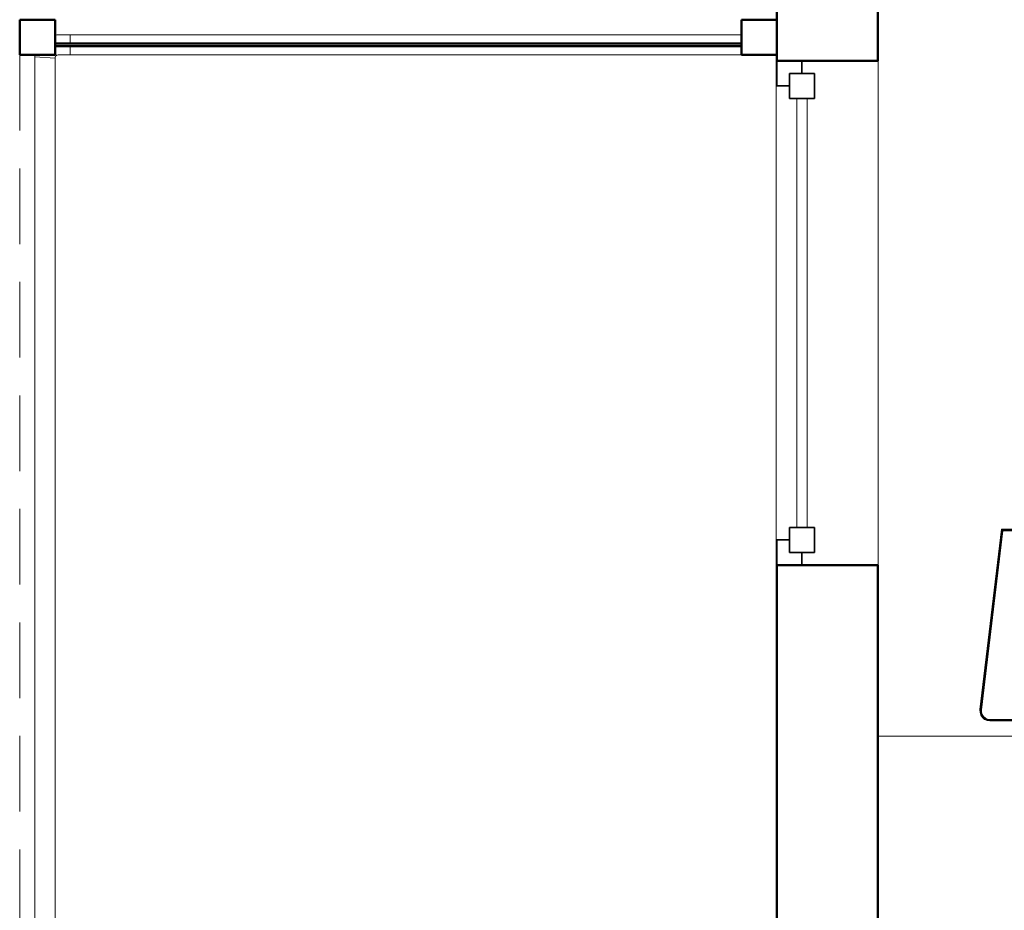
# Model space of a CAD drawing. Header units: millimetres. Extents: x -704 to 18014, y 1231 to 56345.
# Tile 7 of 60: x 5714 to 7665, y 38712 to 40477. Entities that reach past the tile are written whole.
import ezdxf

# ---------------------------------------------------------------- set-up
doc = ezdxf.new("R2010")
doc.units = ezdxf.units.MM
doc.linetypes.add('ADSK_Штриховая_ш3 п1_5', pattern=[225, 150, -75])
for name, color, linetype, lineweight in [('A-COLS-____-MCUT', 52, 'Continuous', 50), ('A-COLS-____-OTLN', 52, 'Continuous', 20), ('A-DETL-____-MBND', 5, 'ADSK_Штриховая_ш3 п1_5', 20), ('A-GENM-____-MCUT', 13, 'Continuous', 50), ('A-GENM-____-OTLN', 13, 'Continuous', 20), ('A-GLAZ-____-MCUT', 151, 'Continuous', 35), ('A-GLAZ-____-OTLN', 151, 'Continuous', 20), ('A-PART-____-OTLN', 2, 'Continuous', 20), ('A-WALL-____-MCUT', 113, 'Continuous', 50), ('A-WALL-____-OTLN', 113, 'Continuous', 20), ('I-FURN-____-OTLN', 30, 'Continuous', 20), ('Ограждение', 7, 'Continuous', 20)]:
    doc.layers.add(name, color=color, linetype=linetype, lineweight=lineweight)

# ---------------------------------------------------------------- blocks, each defined once
blk = doc.blocks.new('Прямая форма - 83 new-611926-В_Этаж 03_Канализация')
at = {"layer": 'I-FURN-____-OTLN', "color": 253}
for p, q in [((-197.3, 873.1), (-154.7, 1230.7)), ((-197.1, 873.1), (-154.6, 1230.5)), ((-196.7, 873), (-154.2, 1230.1)), ((-196.2, 873), (-153.7, 1229.5)), ((-154.7, 1230.7), (-154.8, 1230.7)), ((-154.7, 1230.7), (-144.7, 1230.7)), ((-154.6, 1230.5), (-154.7, 1230.7)), ((-154.6, 1230.5), (-119.5, 1230.5)), ((-154.2, 1230.1), (-154.6, 1230.5)), ((-154.2, 1230.1), (-119.1, 1230.1)), ((-153.7, 1229.5), (-154.2, 1230.1)), ((-153.7, 1229.5), (-118.5, 1229.5)), ((-153.1, 1228.9), (-153.7, 1229.5)), ((-195.5, 873), (-153.1, 1228.9)), ((-194.7, 872.9), (-152.4, 1228.1)), ((-194.3, 872.9), (-152.1, 1227.7)), ((-153.1, 1228.9), (-117.8, 1228.9)), ((-152.4, 1228.1), (-153.1, 1228.9)), ((-152.4, 1228.1), (-117.1, 1228.1)), ((-152.1, 1227.7), (-152.4, 1228.1)), ((-152.1, 1227.7), (-116.7, 1227.7)), ((-197.2, 867.5), (-197.3, 873.1)), ((-197.2, 867.5), (-197.3, 873.1)), ((-197.3, 873.1), (-197.3, 873.1)), ((-197.2, 867.5), (-197.3, 873.1)), ((-197.3, 873.1), (-197.1, 873.1)), ((-195.5, 862.1), (-197.2, 867.5)), ((-195.5, 862.1), (-197.2, 867.5)), ((-195.5, 862.1), (-197.2, 867.5)), ((-197.2, 867.5), (-197.2, 867.5)), ((-197, 867.5), (-197.2, 867.5)), ((-197, 867.5), (-197.1, 873.1)), ((-197.1, 873.1), (-196.7, 873)), ((-196.6, 867.6), (-197, 867.5)), ((-195.3, 862.2), (-197, 867.5)), ((-196.6, 867.6), (-196.7, 873)), ((-196.7, 873), (-196.2, 873)), ((-196, 867.7), (-196.6, 867.6)), ((-195, 862.4), (-196.6, 867.6)), ((-196, 867.7), (-196.2, 873)), ((-196.2, 873), (-195.5, 873)), ((-195.4, 867.8), (-196, 867.7)), ((-194.5, 862.6), (-196, 867.7)), ((-195.4, 867.8), (-195.5, 873)), ((-195.5, 873), (-194.7, 872.9)), ((-195.3, 862.2), (-195.5, 862.1)), ((-192.4, 857.4), (-195.5, 862.1)), ((-192.4, 857.4), (-195.5, 862.1)), ((-192.4, 857.4), (-195.5, 862.1)), ((-195.5, 862.1), (-195.5, 862.1)), ((-194.6, 867.9), (-195.4, 867.8)), ((-193.8, 862.9), (-195.4, 867.8)), ((-195, 862.4), (-195.3, 862.2)), ((-192.3, 857.6), (-195.3, 862.2)), ((-194.5, 862.6), (-195, 862.4)), ((-192, 857.8), (-195, 862.4)), ((-194.6, 867.9), (-194.7, 872.9)), ((-194.7, 872.9), (-194.3, 872.9)), ((-194.2, 868), (-194.6, 867.9)), ((-193.2, 863.2), (-194.6, 867.9)), ((-193.8, 862.9), (-194.5, 862.6)), ((-191.5, 858.2), (-194.5, 862.6)), ((-194.2, 868), (-194.3, 872.9)), ((-192.8, 863.4), (-194.2, 868)), ((-193.2, 863.2), (-193.8, 862.9)), ((-191, 858.7), (-193.8, 862.9)), ((-192.8, 863.4), (-193.2, 863.2)), ((-190.5, 859.2), (-193.2, 863.2)), ((-190.2, 859.4), (-192.8, 863.4)), ((-191, 858.7), (-191.5, 858.2)), ((-190.5, 859.2), (-191, 858.7)), ((-187.2, 855.4), (-191, 858.7)), ((-190.2, 859.4), (-190.5, 859.2)), ((-186.7, 856), (-190.5, 859.2)), ((-186.5, 856.4), (-190.2, 859.4)), ((-192.3, 857.6), (-192.4, 857.4)), ((-188.2, 853.8), (-192.4, 857.4)), ((-188.2, 853.8), (-192.4, 857.4)), ((-188.1, 853.8), (-192.4, 857.4)), ((-192.4, 857.4), (-192.4, 857.4)), ((-192, 857.8), (-192.3, 857.6)), ((-188, 854), (-192.3, 857.6)), ((-191.5, 858.2), (-192, 857.8)), ((-187.8, 854.3), (-192, 857.8)), ((-187.5, 854.8), (-191.5, 858.2)), ((-183, 851.5), (-188.2, 853.8)), ((-183, 851.5), (-188.2, 853.8)), ((-188.1, 853.8), (-188.2, 853.8)), ((-188, 854), (-188.1, 853.8)), ((-183, 851.5), (-188.1, 853.8)), ((-187.8, 854.3), (-188, 854)), ((-183, 851.7), (-188, 854)), ((-187.5, 854.8), (-187.8, 854.3)), ((-182.9, 852.1), (-187.8, 854.3)), ((-187.2, 855.4), (-187.5, 854.8)), ((-182.7, 852.6), (-187.5, 854.8)), ((-186.7, 856), (-187.2, 855.4)), ((-182.5, 853.3), (-187.2, 855.4)), ((-186.5, 856.4), (-186.7, 856)), ((-182.3, 854), (-186.7, 856)), ((-182.2, 854.4), (-186.5, 856.4)), ((-182.9, 852.1), (-183, 851.7)), ((-177.5, 850.9), (-183, 851.7)), ((-183, 851.7), (-183, 851.5)), ((-177.5, 850.7), (-183, 851.5)), ((-177.5, 850.7), (-183, 851.5)), ((-177.5, 850.7), (-183, 851.5)), ((-183, 851.5), (-183, 851.5)), ((-182.7, 852.6), (-182.9, 852.1)), ((-177.4, 851.3), (-182.9, 852.1)), ((-182.5, 853.3), (-182.7, 852.6)), ((-177.4, 851.9), (-182.7, 852.6)), ((-182.3, 854), (-182.5, 853.3)), ((-177.3, 852.6), (-182.5, 853.3)), ((-182.2, 854.4), (-182.3, 854)), ((-177.3, 853.3), (-182.3, 854)), ((-177.3, 853.7), (-182.2, 854.4)), ((-177.4, 851.3), (-177.5, 850.9)), ((177.5, 850.9), (-177.5, 850.9)), ((-177.5, 850.9), (-177.5, 850.7)), ((177.5, 850.7), (-177.5, 850.7)), ((-177.5, 850.7), (-177.5, 850.7)), ((-177.3, 852.6), (-177.4, 851.9)), ((177.4, 851.9), (-177.4, 851.9)), ((-177.4, 851.9), (-177.4, 851.3)), ((177.4, 851.3), (-177.4, 851.3)), ((177.3, 853.7), (-177.3, 853.7)), ((-177.3, 853.7), (-177.3, 853.3)), ((177.3, 853.3), (-177.3, 853.3)), ((-177.3, 853.3), (-177.3, 852.6)), ((177.3, 852.6), (-177.3, 852.6)), ((400, 820.7), (-400, 820.7))]:
    blk.add_line(p, q, dxfattribs=at)
blk = doc.blocks.new('Прямая форма - FU - 052-611927-В_Этаж 03_Канализация')
blk.add_blockref('Прямая форма - 83 new-611926-В_Этаж 03_Канализация', (0, 0))
blk = doc.blocks.new('Прямая форма - 83 new-611939-В_Этаж 03_Канализация')
at = {"layer": 'A-COLS-____-MCUT', "color": 9}
for p, q in [((35, 35), (-35, 35)), ((-35, 35), (-35, -35)), ((35, -35), (35, 35)), ((-35, -35), (35, -35))]:
    blk.add_line(p, q, dxfattribs=at)
blk = doc.blocks.new('Прямая форма - CRE - 003-611940-В_Этаж 03_Канализация')
blk.add_blockref('Прямая форма - 83 new-611939-В_Этаж 03_Канализация', (0, 0))
blk = doc.blocks.new('Прямая форма - 83 new-611963-В_Этаж 03_Канализация')
at = {"layer": 'A-WALL-____-MCUT', "color": 9}
for p, q in [((3920, 0), (3200, 0)), ((3920, -200), (3920, 0)), ((7000, 0), (4920, 0)), ((4920, 0), (4920, -200)), ((3200, -200), (3920, -200)), ((4920, -200), (7000, -200))]:
    blk.add_line(p, q, dxfattribs=at)
blk = doc.blocks.new('Прямая форма - SW - 008-611964-В_Этаж 03_Канализация')
blk.add_blockref('Прямая форма - 83 new-611963-В_Этаж 03_Канализация', (0, 0))
blk = doc.blocks.new('Family - WD - 004-611968-В_Этаж 03_Канализация')
at = {"layer": 'A-GENM-____-MCUT', "lineweight": 9}
for p, q in [((500, 1), (-500, 1)), ((-500, 1), (-500, -201)), ((500, -201), (500, 1)), ((-500, -201), (500, -201))]:
    blk.add_line(p, q, dxfattribs=at)
blk = doc.blocks.new('Прямая форма - 83 new-612017-В_Этаж 03_Канализация')
at = {"layer": 'A-DETL-____-MBND', "color": 253}
blk.add_line((-1500, -2368.6), (-1500, -8926.4), dxfattribs=at)
blk = doc.blocks.new('Прямая форма - SLA - 012-612018-В_Этаж 03_Канализация')
blk.add_blockref('Прямая форма - 83 new-612017-В_Этаж 03_Канализация', (0, 0))
blk = doc.blocks.new('Прямая форма - 83 new-612057-В_Этаж 03_Канализация')
at = {"layer": 'Ограждение', "color": 253}
blk.add_line((-1470, -73.7), (-1470, -70), dxfattribs=at)
blk = doc.blocks.new('Прямая форма - Steel - Structural-612058-В_Этаж 03_Канализация')
blk.add_blockref('Прямая форма - 83 new-612057-В_Этаж 03_Канализация', (0, 0))
blk = doc.blocks.new('Прямая форма - 83 new-612067-В_Этаж 03_Канализация')
at = {"layer": 'Ограждение', "color": 253}
for p, q in [((-1426.3, -30), (-1430, -30.5)), ((-1400, -30), (-1426.3, -30)), ((-1400, -47.2), (-1400, -30)), ((-1400, -70), (-1400, -52.2)), ((-1470, -73.7), (-1469.5, -70)), ((-1430, -76.3), (-1470, -73.7)), ((-1430, -76.3), (-1429.7, -73.8)), ((-1429.7, -73.8), (-1429.2, -72.6)), ((-1429.2, -72.6), (-1428.4, -71.6)), ((-1428.4, -71.6), (-1427.4, -70.8)), ((-1427.4, -70.8), (-1426.2, -70.3)), ((-1426.2, -70.3), (-1423.7, -70)), ((-1423.7, -70), (-1400, -70))]:
    blk.add_line(p, q, dxfattribs=at)
blk = doc.blocks.new('Прямая форма - Steel - Structural-612068-В_Этаж 03_Канализация')
blk.add_blockref('Прямая форма - 83 new-612067-В_Этаж 03_Канализация', (0, 0))
blk = doc.blocks.new('Прямая форма - 83 new-612189-В_Этаж 03_Канализация')
at = {"layer": 'Ограждение', "color": 253}
for p, q in [((-1470, -73.7), (-1430, -76.3)), ((-1470, -73.7), (-1470, -6597.8)), ((-1430, -76.3), (-1430, -6597.8))]:
    blk.add_line(p, q, dxfattribs=at)
blk = doc.blocks.new('Прямая форма - Steel - Structural-612190-В_Этаж 03_Канализация')
blk.add_blockref('Прямая форма - 83 new-612189-В_Этаж 03_Канализация', (0, 0))
blk = doc.blocks.new('Прямая форма - 83 new-612243-В_Этаж 03_Канализация')
at = {"layer": 'Ограждение', "color": 253}
for p, q in [((-1400, -30), (-70, -30)), ((-1400, -47.2), (-1400, -30)), ((-1400, -70), (-1400, -52.2)), ((-1400, -70), (-70, -70))]:
    blk.add_line(p, q, dxfattribs=at)
blk = doc.blocks.new('Прямая форма - Steel - Structural-612244-В_Этаж 03_Канализация')
blk.add_blockref('Прямая форма - 83 new-612243-В_Этаж 03_Канализация', (0, 0))
blk = doc.blocks.new('Прямая форма - RAILING - 005-612315-В_Этаж 03_Канализация')
for name in ['Прямая форма - Steel - Structural-612068-В_Этаж 03_Канализация', 'Прямая форма - Steel - Structural-612244-В_Этаж 03_Канализация', 'Прямая форма - Steel - Structural-612058-В_Этаж 03_Канализация', 'Прямая форма - Steel - Structural-612190-В_Этаж 03_Канализация']:
    blk.add_blockref(name, (0, 0))
blk = doc.blocks.new('Family - 83 new-612323-В_Этаж 03_Канализация')
at = {"layer": 'A-PART-____-OTLN', "color": 253}
blk.add_line((-1470, -73.7), (-1470, -70), dxfattribs=at)
blk = doc.blocks.new('Family - Steel - Structural-612324-В_Этаж 03_Канализация')
blk.add_blockref('Family - 83 new-612323-В_Этаж 03_Канализация', (0, 0))
blk = doc.blocks.new('Family - 83 new-612338-В_Этаж 03_Канализация')
at = {"layer": 'A-PART-____-OTLN', "color": 253}
for p, q in [((-1426.3, -30), (-1430, -30.5)), ((-1400, -30), (-1426.3, -30)), ((-1400, -47.2), (-1400, -30)), ((-1400, -70), (-1400, -52.2)), ((-1470, -73.7), (-1469.5, -70)), ((-1430, -76.3), (-1470, -73.7)), ((-1430, -76.3), (-1429.7, -73.8)), ((-1429.7, -73.8), (-1429.2, -72.6)), ((-1429.2, -72.6), (-1428.4, -71.6)), ((-1428.4, -71.6), (-1427.4, -70.8)), ((-1427.4, -70.8), (-1426.2, -70.3)), ((-1426.2, -70.3), (-1423.7, -70)), ((-1423.7, -70), (-1400, -70))]:
    blk.add_line(p, q, dxfattribs=at)
blk = doc.blocks.new('Family - Steel - Structural-612339-В_Этаж 03_Канализация')
blk.add_blockref('Family - 83 new-612338-В_Этаж 03_Канализация', (0, 0))
blk = doc.blocks.new('Family - 83 new-612521-В_Этаж 03_Канализация')
at = {"layer": 'A-PART-____-OTLN', "color": 253}
for p, q in [((-1470, -73.7), (-1430, -76.3)), ((-1470, -73.7), (-1470, -6597.8)), ((-1430, -76.3), (-1430, -6597.8))]:
    blk.add_line(p, q, dxfattribs=at)
blk = doc.blocks.new('Family - Steel - Structural-612522-В_Этаж 03_Канализация')
blk.add_blockref('Family - 83 new-612521-В_Этаж 03_Канализация', (0, 0))
blk = doc.blocks.new('Family - 83 new-612602-В_Этаж 03_Канализация')
at = {"layer": 'A-PART-____-OTLN', "color": 253}
for p, q in [((-1400, -30), (-70, -30)), ((-1400, -47.2), (-1400, -30)), ((-1400, -70), (-1400, -52.2)), ((-1400, -70), (-70, -70))]:
    blk.add_line(p, q, dxfattribs=at)
blk = doc.blocks.new('Family - Steel - Structural-612603-В_Этаж 03_Канализация')
blk.add_blockref('Family - 83 new-612602-В_Этаж 03_Канализация', (0, 0))
blk = doc.blocks.new('Прямая форма - 83 new-609513-В_Этаж 03_Канализация')
at = {"layer": 'A-GLAZ-____-MCUT', "color": 53}
for p, q in [((-425, 25), (-475, 25)), ((-475, 25), (-475, -25)), ((-425, -25), (-425, 25)), ((475, 25), (425, 25)), ((425, 25), (425, -25)), ((475, -25), (475, 25)), ((-475, 0), (-500, 0)), ((-500, 0), (-500, -50)), ((-475, -25), (-475, 0)), ((500, 0), (475, 0)), ((475, 0), (475, -25)), ((500, -50), (500, 0)), ((-475, -25), (-425, -25)), ((-450, -25), (-475, -25)), ((-450, -50), (-450, -25)), ((425, -25), (475, -25)), ((475, -25), (450, -25)), ((450, -25), (450, -50)), ((-500, -50), (-450, -50)), ((450, -50), (500, -50))]:
    blk.add_line(p, q, dxfattribs=at)
at = {"layer": 'A-GLAZ-____-OTLN', "color": 253}
for p, q in [((425, 10), (-425, 10)), ((-425, -10), (425, -10))]:
    blk.add_line(p, q, dxfattribs=at)
blk = doc.blocks.new('Прямая форма - WD - 004-612719-В_Этаж 03_Канализация')
blk.add_blockref('Прямая форма - 83 new-609513-В_Этаж 03_Канализация', (500, 50))
blk = doc.blocks.new('Прямая форма - 83 new-612831-В_Этаж 03_Канализация')
at = {"layer": 'A-WALL-____-MCUT', "color": 9}
for p, q in [((1426.1, 2.5), (66.1, 2.5)), ((66.1, 2.5), (66.1, -2.5)), ((1426.1, -2.5), (1426.1, 2.5)), ((66.1, -2.5), (1426.1, -2.5))]:
    blk.add_line(p, q, dxfattribs=at)
blk = doc.blocks.new('Прямая форма - SW - 011-612832-В_Этаж 03_Канализация')
blk.add_blockref('Прямая форма - 83 new-612831-В_Этаж 03_Канализация', (0, 0))
blk = doc.blocks.new('Прямая форма - 83 new-612870-В_Этаж 03_Канализация')
at = {"layer": 'A-COLS-____-MCUT', "color": 9}
for p, q in [((35, 35), (-35, 35)), ((-35, 35), (-35, -35)), ((35, -35), (35, 35)), ((-35, -35), (35, -35))]:
    blk.add_line(p, q, dxfattribs=at)
blk = doc.blocks.new('Прямая форма - CRE - 003-612871-В_Этаж 03_Канализация')
blk.add_blockref('Прямая форма - 83 new-612870-В_Этаж 03_Канализация', (0, 0))
blk = doc.blocks.new('83 new_ifc_RVT-1-В_Этаж 03_Канализация')
at = {"layer": 'A-COLS-____-OTLN', "color": 253, "lineweight": 20}
for name, p in [('Прямая форма - CRE - 003-612871-В_Этаж 03_Канализация', (19445.3, 40442.2)), ('Прямая форма - CRE - 003-611940-В_Этаж 03_Канализация', (20875.3, 40442.2))]:
    blk.add_blockref(name, p, dxfattribs=at)
at = {"layer": 'A-GENM-____-OTLN', "color": 253, "lineweight": 20}
blk.add_blockref('Прямая форма - SLA - 012-612018-В_Этаж 03_Канализация', (20910.3, 42775.8), dxfattribs=at)
at = {"layer": 'A-GENM-____-OTLN', "color": 253, "lineweight": 20, "rotation": 90}
blk.add_blockref('Family - WD - 004-611968-В_Этаж 03_Канализация', (20910.3, 39895.8), dxfattribs=at)
at = {"layer": 'A-GLAZ-____-OTLN', "color": 253, "lineweight": 20, "rotation": 270}
blk.add_blockref('Прямая форма - WD - 004-612719-В_Этаж 03_Канализация', (20910.3, 40395.8), dxfattribs=at)
at = {"layer": 'A-PART-____-OTLN', "color": 253, "lineweight": 20}
for name in ['Family - Steel - Structural-612339-В_Этаж 03_Канализация', 'Family - Steel - Structural-612603-В_Этаж 03_Канализация', 'Family - Steel - Structural-612324-В_Этаж 03_Канализация', 'Family - Steel - Structural-612522-В_Этаж 03_Канализация']:
    blk.add_blockref(name, (20910.3, 40477.2), dxfattribs=at)
at = {"layer": 'A-WALL-____-OTLN', "color": 253, "lineweight": 20, "rotation": 90}
blk.add_blockref('Прямая форма - SW - 008-611964-В_Этаж 03_Канализация', (20910.3, 35475.8), dxfattribs=at)
at = {"layer": 'A-WALL-____-OTLN', "color": 253, "lineweight": 20}
blk.add_blockref('Прямая форма - SW - 011-612832-В_Этаж 03_Канализация', (19414.2, 40427.5), dxfattribs=at)
at = {"layer": 'I-FURN-____-OTLN', "color": 253, "lineweight": 20}
blk.add_blockref('Прямая форма - FU - 052-611927-В_Этаж 03_Канализация', (21510.3, 38236.4), dxfattribs=at)
at = {"layer": 'Ограждение', "color": 253, "lineweight": 20}
blk.add_blockref('Прямая форма - RAILING - 005-612315-В_Этаж 03_Канализация', (20910.3, 40477.2), dxfattribs=at)

msp = doc.modelspace()

# ---------------------------------------------------------------- block references
at = {"lineweight": 9}
msp.add_blockref('83 new_ifc_RVT-1-В_Этаж 03_Канализация', (-13695.8693, 0), dxfattribs=at)

doc.saveas('drawing.dxf')
